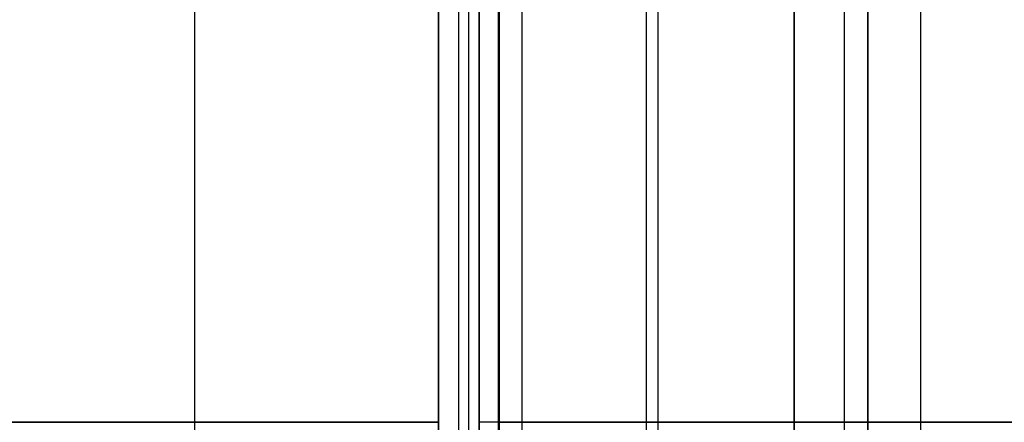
# Model space of a CAD drawing. Header units: millimetres. Extents: x -1649 to 240, y -242 to 238.
# Tile 12 of 256: x -1604.44 to -1597.77, y -1.8 to 0.93. Entities that reach past the tile are written whole.
import ezdxf

# ---------------------------------------------------------------- set-up
doc = ezdxf.new("R2010")
doc.units = ezdxf.units.MM
doc.layers.add('BOMBILLA', color=7, linetype='Continuous', true_color=0xfff700)
doc.layers.add('CABLE', color=7, linetype='Continuous', true_color=0x313030)

# ---------------------------------------------------------------- blocks, each defined once
blk = doc.blocks.new('DOME M 29914')
at = {"layer": 'CABLE', "extrusion": (0, -1, 0)}
for centre, start, end in [((-1592.5841, 23), 270, 305.44767), ((-1592.5841, 0), 54.55233, 90)]:
    blk.add_arc(centre, 6, start, end, dxfattribs=at)
at = {"layer": 'CABLE', "extrusion": (0, 1, 0)}
for centre, radius, start, end in [((1588.5402, 5.1), 0.5, 270, 305.44767), ((1586.6967, 5.1), 0.5, 183.82255, 270), ((1586.6967, 17.9), 0.5, 90, 176.17745), ((1585.2, 5), 1, 3.82255, 90), ((1585.2, 18), 1, 270, 356.17745)]:
    blk.add_arc(centre, radius, start, end, dxfattribs=at)
at = {"layer": 'CABLE'}
for points in [[(-1590.7575, 7.5372, 17.2848), (-1590.7575, -7.5372, 17.2848)], [(-1590.7575, 7.5372, 5.7152), (-1590.7575, -7.5372, 5.7152)], [(-1589.1044, -5.9382, 18.1121), (-1589.1044, 5.9382, 18.1121)], [(-1589.1044, 5.9382, 18.1121), (-1589.1044, -5.9382, 18.1121)], [(-1589.1044, -5.9382, 4.8879), (-1589.1044, 5.9382, 4.8879)], [(-1589.1044, -5.9382, 4.8879), (-1589.1044, 5.9382, 4.8879)], [(-1587.6983, 5.9842, 18.4), (-1587.6983, -5.9842, 18.4)], [(-1587.6184, 5.9216, 4.6), (-1587.6184, -5.9216, 4.6)], [(-1588.9673, -5.8416, 4.7903), (-1588.9673, 5.8416, 4.7903)], [(-1588.9022, 5.7977, 18.2561), (-1588.9022, -5.7977, 18.2561)], [(-1588.8302, 5.7506, 4.6927), (-1588.8302, -5.7506, 4.6927)], [(-1588.8302, -5.7506, 4.6927), (-1588.8302, 5.7506, 4.6927)], [(-1588.6924, -5.7506, 4.6237), (-1588.6924, 5.7506, 4.6237)], [(-1588.5402, 5.7506, 4.6), (-1588.5402, -5.7506, 4.6)], [(-1588.5402, 5.7506, 4.6), (-1588.5402, -5.7506, 4.6)], [(-1588.7, 5.6691, 18.4), (-1588.7, -5.6691, 18.4)], [(-1588.7, 5.6691, 18.4), (-1588.7, -5.6691, 18.4)], [(-1586.6967, -3.9797, 4.6), (-1586.6967, 3.9797, 4.6)], [(-1586.6967, -3.9797, 18.4), (-1586.6967, 3.9797, 18.4)], [(-1586.6967, -3.9797, 4.6), (-1586.6967, 3.9797, 4.6)], [(-1586.6967, 3.9797, 18.4), (-1586.6967, -3.9797, 18.4)], [(-1586.3551, -3.9797, 4.7349), (-1586.3551, 3.9797, 4.7349)], [(-1586.3551, -3.9797, 18.2651), (-1586.3551, 3.9797, 18.2651)], [(-1586.1978, 3.9797, 5.0667), (-1586.1978, -3.9797, 5.0667)], [(-1586.1978, -3.9797, 17.9333), (-1586.1978, 3.9797, 17.9333)], [(-1586.1978, 3.9797, 5.0667), (-1586.1978, -3.9797, 5.0667)], [(-1586.1978, -3.9797, 17.9333), (-1586.1978, 3.9797, 17.9333)], [(-1585.8376, -3.2819, 5.7704), (-1585.8376, 3.2819, 5.7704)], [(-1585.8376, -3.2819, 17.2296), (-1585.8376, 3.2819, 17.2296)], [(-1588.5402, 0.0024, 4.6), (-1586.6967, 0.0024, 4.6)], [(-1588.7, 0, 18.4), (-1586.6967, 0, 18.4)]]:
    blk.add_open_spline(points, degree=1, dxfattribs=at)

msp = doc.modelspace()

# ---------------------------------------------------------------- block references
at = {"layer": 'BOMBILLA'}
msp.add_blockref('DOME M 29914', (-12.5, -1.7991, 2.7121), dxfattribs=at)

doc.saveas('drawing.dxf')
